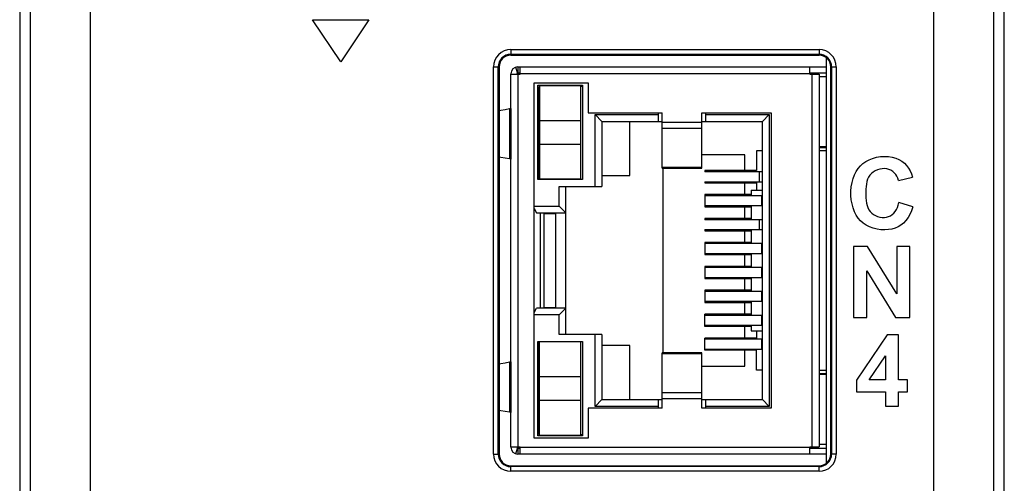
# Model space of a CAD drawing. Header units: millimetres. Extents: x 4414 to 5520, y -269 to 495.
# Tile 23 of 53: x 4793 to 4835, y -58 to -38. Entities that reach past the tile are written whole.
import ezdxf

# ---------------------------------------------------------------- set-up
doc = ezdxf.new("R2010")
doc.units = ezdxf.units.MM
doc.header["$LTSCALE"] = 23.1
doc.layers.get('0').update_dxf_attribs({"linetype": 'CONTINUOUS'})

msp = doc.modelspace()

# ---------------------------------------------------------------- linework, layer by layer
at = {"color": 0, "linetype": 'Continuous'}
for p, q in [((4793.402, 12.961), (4793.402, -155.439)), ((4835.402, -155.439), (4835.402, 12.961)), ((4793.848, -13.686), (4793.848, -154.993)), ((4796.413, -13.752), (4796.413, -154.942)), ((4832.392, -154.948), (4832.392, -13.752)), ((4834.957, -154.993), (4834.957, -13.686)), ((4807.098, -40.033), (4805.898, -38.233)), ((4805.898, -38.233), (4808.298, -38.233)), ((4808.298, -38.233), (4807.098, -40.033)), ((4814.352, -39.508), (4814.352, -39.743)), ((4814.352, -39.508), (4827.502, -39.508)), ((4814.352, -39.708), (4827.502, -39.708)), ((4814.352, -39.743), (4827.502, -39.743)), ((4827.502, -39.508), (4827.502, -39.743)), ((4827.802, -39.844), (4827.802, -57.153)), ((4813.617, -56.753), (4813.617, -40.243)), ((4813.617, -40.243), (4813.852, -40.243)), ((4813.817, -56.753), (4813.817, -40.243)), ((4813.852, -40.243), (4813.852, -56.753)), ((4814.638, -40.495), (4814.568, -40.255)), ((4814.652, -40.243), (4814.652, -40.493)), ((4814.652, -40.243), (4827.802, -40.243)), ((4814.752, -40.548), (4814.752, -40.243)), ((4827.102, -40.548), (4827.102, -40.243)), ((4828.002, -56.753), (4828.002, -40.243)), ((4828.002, -40.243), (4828.237, -40.243)), ((4828.038, -40.243), (4828.038, -56.753)), ((4828.237, -40.243), (4828.237, -56.753)), ((4814.352, -56.453), (4814.352, -40.543)), ((4814.352, -40.548), (4814.752, -40.548)), ((4814.602, -40.548), (4814.602, -40.543)), ((4814.652, -40.493), (4814.752, -40.493)), ((4814.652, -40.543), (4814.652, -40.548)), ((4814.652, -40.543), (4814.752, -40.543)), ((4814.652, -40.548), (4814.652, -56.448)), ((4827.102, -40.543), (4814.752, -40.543)), ((4827.102, -40.493), (4827.802, -40.493)), ((4827.102, -40.543), (4827.452, -40.543)), ((4827.102, -40.548), (4827.502, -40.548)), ((4827.202, -40.543), (4827.202, -40.548)), ((4827.202, -56.448), (4827.202, -40.548)), ((4827.452, -40.543), (4827.452, -40.548)), ((4827.502, -40.548), (4827.502, -56.448)), ((4827.802, -40.67), (4827.502, -40.665)), ((4815.352, -56.068), (4815.352, -40.928)), ((4815.352, -40.928), (4817.652, -40.928)), ((4815.507, -45.048), (4815.507, -41.028)), ((4815.507, -41.028), (4817.407, -41.028)), ((4815.557, -44.998), (4815.557, -41.078)), ((4815.582, -41.078), (4815.557, -41.078)), ((4815.582, -41.038), (4815.582, -45.038)), ((4815.582, -41.038), (4817.332, -41.038)), ((4817.332, -45.038), (4817.332, -41.038)), ((4817.407, -41.078), (4817.332, -41.078)), ((4817.407, -41.028), (4817.407, -45.048)), ((4817.652, -40.928), (4817.652, -42.198)), ((4815.557, -41.468), (4815.582, -41.468)), ((4814.3, -42.025), (4814.347, -42.018)), ((4814.3, -42.025), (4814.3, -44.171)), ((4814.347, -42.018), (4814.347, -44.178)), ((4815.582, -42.068), (4815.557, -42.068)), ((4817.652, -42.198), (4820.807, -42.198)), ((4817.944, -45.348), (4817.944, -42.28)), ((4817.944, -42.28), (4818.232, -42.568)), ((4817.944, -42.28), (4820.657, -42.28)), ((4820.657, -42.568), (4820.657, -42.198)), ((4820.807, -44.565), (4820.807, -42.198)), ((4822.507, -44.565), (4822.507, -42.198)), ((4822.507, -42.198), (4825.452, -42.198)), ((4822.657, -42.198), (4822.657, -42.568)), ((4822.657, -42.28), (4825.371, -42.28)), ((4825.082, -42.568), (4825.371, -42.28)), ((4825.371, -42.28), (4825.371, -54.717)), ((4825.452, -42.198), (4825.452, -54.798)), ((4817.332, -42.538), (4815.582, -42.538)), ((4818.232, -42.568), (4818.232, -45.348)), ((4818.232, -42.568), (4820.807, -42.568)), ((4819.432, -44.868), (4819.432, -42.568)), ((4820.807, -42.607), (4822.507, -42.607)), ((4822.507, -42.568), (4825.082, -42.568)), ((4825.082, -54.428), (4825.082, -42.568)), ((4822.507, -42.866), (4820.807, -42.866)), ((4815.582, -43.538), (4817.332, -43.538)), ((4827.502, -43.632), (4827.802, -43.626)), ((4827.502, -43.678), (4827.802, -43.678)), ((4815.557, -44.008), (4815.582, -44.008)), ((4824.332, -43.998), (4822.507, -43.998)), ((4824.332, -44.668), (4824.332, -43.998)), ((4824.832, -43.828), (4824.832, -44.668)), ((4825.082, -43.828), (4824.832, -43.828)), ((4827.802, -43.828), (4827.502, -43.828)), ((4814.347, -44.178), (4814.3, -44.171)), ((4815.582, -44.608), (4815.557, -44.608)), ((4818.232, -44.868), (4819.432, -44.868)), ((4820.807, -44.525), (4822.507, -44.525)), ((4820.807, -44.565), (4822.507, -44.565)), ((4820.832, -44.565), (4820.832, -52.432)), ((4822.626, -44.668), (4822.626, -44.718)), ((4824.832, -44.668), (4822.626, -44.668)), ((4825.082, -44.718), (4822.626, -44.718)), ((4824.963, -45.138), (4824.963, -44.718)), ((4817.407, -45.048), (4815.507, -45.048)), ((4815.557, -44.998), (4815.582, -44.998)), ((4817.332, -45.038), (4815.582, -45.038)), ((4816.257, -45.038), (4816.257, -45.048)), ((4816.414, -46.18), (4816.414, -45.348)), ((4816.414, -45.348), (4818.232, -45.348)), ((4816.702, -51.648), (4816.702, -45.348)), ((4822.626, -45.138), (4822.626, -45.188)), ((4822.626, -45.138), (4825.082, -45.138)), ((4822.626, -45.188), (4824.832, -45.188)), ((4824.332, -45.688), (4824.332, -45.188)), ((4824.832, -45.188), (4824.832, -45.498)), ((4830.887, -45.09), (4831.492, -44.946)), ((4822.626, -45.688), (4822.626, -46.208)), ((4824.607, -45.688), (4822.626, -45.688)), ((4825.082, -45.738), (4822.626, -45.738)), ((4824.107, -45.738), (4824.107, -45.688)), ((4824.607, -45.498), (4824.607, -45.738)), ((4824.607, -45.498), (4825.082, -45.498)), ((4825.063, -46.158), (4825.063, -45.738)), ((4815.352, -46.18), (4816.414, -46.18)), ((4816.414, -46.18), (4816.702, -46.468)), ((4822.626, -46.158), (4825.082, -46.158)), ((4823.257, -46.158), (4823.257, -46.208)), ((4824.107, -46.208), (4824.107, -46.158)), ((4824.607, -46.158), (4824.607, -46.758)), ((4831.501, -46.207), (4830.908, -46.025)), ((4815.352, -46.276), (4815.452, -46.468)), ((4815.452, -46.468), (4816.702, -46.468)), ((4815.602, -46.468), (4815.602, -50.528)), ((4815.757, -46.498), (4815.757, -50.498)), ((4815.757, -46.498), (4816.257, -46.498)), ((4816.102, -46.498), (4816.102, -46.468)), ((4816.257, -46.468), (4816.257, -50.528)), ((4822.626, -46.208), (4824.607, -46.208)), ((4824.332, -46.708), (4824.332, -46.208)), ((4822.626, -46.708), (4822.626, -46.758)), ((4824.607, -46.708), (4822.626, -46.708)), ((4825.082, -46.758), (4822.626, -46.758)), ((4823.257, -46.708), (4823.257, -46.758)), ((4824.107, -46.758), (4824.107, -46.708)), ((4824.963, -47.178), (4824.963, -46.758)), ((4822.626, -47.178), (4822.626, -47.228)), ((4822.626, -47.178), (4825.082, -47.178)), ((4822.626, -47.228), (4824.607, -47.228)), ((4823.257, -47.178), (4823.257, -47.228)), ((4824.107, -47.228), (4824.107, -47.178)), ((4824.332, -47.728), (4824.332, -47.228)), ((4824.607, -47.178), (4824.607, -47.778)), ((4822.626, -47.728), (4822.626, -48.248)), ((4824.607, -47.728), (4822.626, -47.728)), ((4825.082, -47.778), (4822.626, -47.778)), ((4823.257, -47.728), (4823.257, -47.778)), ((4824.107, -47.778), (4824.107, -47.728)), ((4825.063, -48.198), (4825.063, -47.778)), ((4822.626, -48.198), (4825.082, -48.198)), ((4822.626, -48.248), (4824.607, -48.248)), ((4824.107, -48.248), (4824.107, -48.198)), ((4824.332, -48.748), (4824.332, -48.248)), ((4824.607, -48.198), (4824.607, -48.798)), ((4828.969, -47.895), (4828.969, -50.926)), ((4829.563, -47.895), (4828.969, -47.895)), ((4830.811, -49.927), (4829.563, -47.895)), ((4830.811, -47.895), (4830.811, -49.927)), ((4831.378, -47.895), (4830.811, -47.895)), ((4831.378, -50.926), (4831.378, -47.895)), ((4822.626, -48.748), (4822.626, -49.268)), ((4824.607, -48.748), (4822.626, -48.748)), ((4825.082, -48.798), (4822.626, -48.798)), ((4824.107, -48.798), (4824.107, -48.748)), ((4825.063, -49.218), (4825.063, -48.798)), ((4829.536, -50.926), (4829.536, -48.934)), ((4829.536, -48.934), (4830.765, -50.926)), ((4822.626, -49.218), (4825.082, -49.218)), ((4822.626, -49.268), (4824.607, -49.268)), ((4823.257, -49.218), (4823.257, -49.268)), ((4824.107, -49.268), (4824.107, -49.218)), ((4824.332, -49.768), (4824.332, -49.268)), ((4824.607, -49.218), (4824.607, -49.818)), ((4822.626, -49.768), (4822.626, -50.288)), ((4824.607, -49.768), (4822.626, -49.768)), ((4825.082, -49.818), (4822.626, -49.818)), ((4823.257, -49.768), (4823.257, -49.818)), ((4824.107, -49.818), (4824.107, -49.768)), ((4825.063, -50.238), (4825.063, -49.818)), ((4822.626, -50.238), (4825.082, -50.238)), ((4822.626, -50.288), (4824.607, -50.288)), ((4823.257, -50.238), (4823.257, -50.288)), ((4824.107, -50.288), (4824.107, -50.238)), ((4824.332, -50.788), (4824.332, -50.288)), ((4824.607, -50.238), (4824.607, -50.838)), ((4815.352, -50.721), (4815.452, -50.528)), ((4816.414, -50.817), (4815.352, -50.817)), ((4816.702, -50.528), (4815.452, -50.528)), ((4815.757, -50.498), (4816.257, -50.498)), ((4816.102, -50.528), (4816.102, -50.498)), ((4816.414, -50.817), (4816.702, -50.528)), ((4816.414, -51.648), (4816.414, -50.817)), ((4822.626, -51.308), (4822.626, -50.788)), ((4824.607, -50.788), (4822.626, -50.788)), ((4823.257, -50.788), (4823.257, -50.838)), ((4824.107, -50.838), (4824.107, -50.788)), ((4825.082, -50.838), (4822.626, -50.838)), ((4825.063, -51.258), (4825.063, -50.838)), ((4828.969, -50.926), (4829.536, -50.926)), ((4830.765, -50.926), (4831.378, -50.926)), ((4818.232, -51.648), (4816.414, -51.648)), ((4817.944, -54.717), (4817.944, -51.648)), ((4818.232, -51.648), (4818.232, -54.428)), ((4822.626, -51.258), (4825.082, -51.258)), ((4824.607, -51.308), (4822.626, -51.308)), ((4824.107, -51.308), (4824.107, -51.258)), ((4824.332, -51.808), (4824.332, -51.308)), ((4824.607, -51.258), (4824.607, -51.498)), ((4824.607, -51.498), (4825.082, -51.498)), ((4824.832, -51.498), (4824.832, -51.808)), ((4815.507, -55.968), (4815.507, -51.948)), ((4815.507, -51.948), (4817.407, -51.948)), ((4815.557, -55.918), (4815.557, -51.998)), ((4815.582, -51.998), (4815.557, -51.998)), ((4815.582, -55.958), (4815.582, -51.958)), ((4815.582, -51.958), (4817.332, -51.958)), ((4816.257, -51.948), (4816.257, -51.958)), ((4817.332, -55.958), (4817.332, -51.958)), ((4817.407, -51.948), (4817.407, -55.968)), ((4822.626, -52.328), (4822.626, -51.808)), ((4824.832, -51.808), (4822.626, -51.808)), ((4825.082, -51.858), (4822.626, -51.858)), ((4825.063, -52.278), (4825.063, -51.858)), ((4830.403, -51.666), (4829.092, -53.594)), ((4830.891, -51.666), (4830.403, -51.666)), ((4830.891, -53.592), (4830.891, -51.666)), ((4815.582, -52.388), (4815.557, -52.388)), ((4819.432, -52.128), (4818.232, -52.128)), ((4819.432, -54.428), (4819.432, -52.128)), ((4820.807, -54.798), (4820.807, -52.432)), ((4822.507, -52.432), (4820.807, -52.432)), ((4822.507, -52.472), (4820.807, -52.472)), ((4822.507, -54.798), (4822.507, -52.432)), ((4822.626, -52.278), (4825.082, -52.278)), ((4824.832, -52.328), (4822.626, -52.328)), ((4824.332, -52.998), (4824.332, -52.328)), ((4824.832, -53.168), (4824.832, -52.328)), ((4814.3, -52.825), (4814.347, -52.818)), ((4814.3, -52.825), (4814.3, -54.971)), ((4814.347, -52.818), (4814.347, -54.978)), ((4829.635, -53.592), (4830.328, -52.557)), ((4830.328, -52.557), (4830.328, -53.592)), ((4815.557, -52.988), (4815.582, -52.988)), ((4822.507, -52.998), (4824.332, -52.998)), ((4825.082, -53.168), (4824.832, -53.168)), ((4827.502, -53.168), (4827.802, -53.168)), ((4827.502, -53.318), (4827.802, -53.318)), ((4817.332, -53.458), (4815.582, -53.458)), ((4827.802, -53.37), (4827.502, -53.365)), ((4829.092, -53.594), (4829.092, -54.1)), ((4830.328, -53.592), (4829.635, -53.592)), ((4831.268, -53.592), (4830.891, -53.592)), ((4831.268, -54.1), (4831.268, -53.592)), ((4820.807, -54.13), (4822.507, -54.13)), ((4829.092, -54.1), (4830.328, -54.1)), ((4830.328, -54.1), (4830.328, -54.71)), ((4830.891, -54.71), (4830.891, -54.1)), ((4830.891, -54.1), (4831.268, -54.1)), ((4815.582, -54.458), (4817.332, -54.458)), ((4817.944, -54.717), (4818.232, -54.428)), ((4818.232, -54.428), (4820.807, -54.428)), ((4820.657, -54.798), (4820.657, -54.428)), ((4822.507, -54.39), (4820.807, -54.39)), ((4822.507, -54.428), (4825.082, -54.428)), ((4822.657, -54.428), (4822.657, -54.798)), ((4825.082, -54.428), (4825.371, -54.717)), ((4814.347, -54.978), (4814.3, -54.971)), ((4815.582, -54.928), (4815.557, -54.928)), ((4817.652, -54.798), (4817.652, -56.068)), ((4820.807, -54.798), (4817.652, -54.798)), ((4820.657, -54.717), (4817.944, -54.717)), ((4825.452, -54.798), (4822.507, -54.798)), ((4825.371, -54.717), (4822.657, -54.717)), ((4830.328, -54.71), (4830.891, -54.71)), ((4815.557, -55.528), (4815.582, -55.528)), ((4817.652, -56.068), (4815.352, -56.068)), ((4817.407, -55.968), (4815.507, -55.968)), ((4815.557, -55.918), (4815.582, -55.918)), ((4817.332, -55.958), (4815.582, -55.958)), ((4817.332, -55.918), (4817.407, -55.918)), ((4814.352, -56.448), (4814.752, -56.448)), ((4814.568, -56.741), (4814.638, -56.501)), ((4814.602, -56.448), (4814.602, -56.453)), ((4814.652, -56.448), (4814.652, -56.453)), ((4814.652, -56.453), (4814.752, -56.453)), ((4814.652, -56.503), (4814.652, -56.753)), ((4814.652, -56.503), (4814.752, -56.503)), ((4814.752, -56.753), (4814.752, -56.448)), ((4814.752, -56.453), (4827.102, -56.453)), ((4827.102, -56.753), (4827.102, -56.448)), ((4827.102, -56.448), (4827.502, -56.448)), ((4827.102, -56.453), (4827.452, -56.453)), ((4827.102, -56.503), (4827.802, -56.503)), ((4827.202, -56.448), (4827.202, -56.453)), ((4827.452, -56.448), (4827.452, -56.453)), ((4827.502, -56.332), (4827.802, -56.326)), ((4813.617, -56.753), (4813.852, -56.753)), ((4827.802, -56.753), (4814.652, -56.753)), ((4828.237, -56.753), (4828.002, -56.753)), ((4814.352, -57.488), (4814.352, -57.253)), ((4814.352, -57.253), (4827.502, -57.253)), ((4827.502, -57.288), (4814.352, -57.288)), ((4827.502, -57.488), (4814.352, -57.488)), ((4827.502, -57.488), (4827.502, -57.253))]:
    msp.add_line(p, q, dxfattribs=at)
for points in [[(4813.852, -42.098), (4813.927, -42.084), (4814.106, -42.055), (4814.3, -42.025)], [(4814.3, -44.171), (4814.106, -44.142), (4813.927, -44.112), (4813.852, -44.099)], [(4828.951, -45.002), (4829.01, -44.844), (4829.081, -44.703), (4829.166, -44.575), (4829.264, -44.462), (4829.374, -44.362), (4829.496, -44.276), (4829.632, -44.203), (4829.783, -44.143), (4829.948, -44.096), (4830.115, -44.067), (4830.285, -44.058), (4830.458, -44.067), (4830.621, -44.092), (4830.77, -44.135), (4830.909, -44.194), (4831.034, -44.266), (4831.143, -44.35), (4831.237, -44.447), (4831.318, -44.556), (4831.389, -44.675), (4831.447, -44.805), (4831.492, -44.946)], [(4830.887, -45.09), (4830.857, -44.994), (4830.818, -44.908), (4830.769, -44.831), (4830.71, -44.762), (4830.641, -44.702), (4830.565, -44.654), (4830.481, -44.618), (4830.391, -44.594), (4830.296, -44.583), (4830.197, -44.585), (4830.094, -44.601), (4829.995, -44.629), (4829.9, -44.672), (4829.81, -44.727), (4829.732, -44.791), (4829.668, -44.864), (4829.615, -44.946), (4829.573, -45.036), (4829.541, -45.133), (4829.519, -45.238), (4829.503, -45.348), (4829.493, -45.463), (4829.489, -45.583), (4829.49, -45.703), (4829.495, -45.821), (4829.505, -45.938), (4829.522, -46.049), (4829.549, -46.15)], [(4831.501, -46.207), (4831.444, -46.378), (4831.376, -46.533), (4831.297, -46.671), (4831.206, -46.794), (4831.104, -46.901), (4830.993, -46.991), (4830.874, -47.062), (4830.746, -47.117), (4830.609, -47.157), (4830.459, -47.183), (4830.301, -47.194), (4830.141, -47.188), (4829.977, -47.163), (4829.812, -47.121), (4829.657, -47.064), (4829.516, -46.992), (4829.386, -46.904), (4829.269, -46.803), (4829.169, -46.688), (4829.082, -46.559), (4829.009, -46.417), (4828.95, -46.259), (4828.906, -46.088), (4828.876, -45.912), (4828.861, -45.727), (4828.861, -45.536), (4828.876, -45.351), (4828.906, -45.173), (4828.951, -45.002)], [(4829.549, -46.15), (4829.584, -46.245), (4829.628, -46.332), (4829.684, -46.409), (4829.749, -46.477), (4829.822, -46.536), (4829.906, -46.586), (4829.998, -46.626), (4830.092, -46.653), (4830.188, -46.666), (4830.285, -46.666), (4830.377, -46.653), (4830.463, -46.629), (4830.545, -46.592), (4830.62, -46.543), (4830.687, -46.481), (4830.748, -46.408), (4830.8, -46.326), (4830.844, -46.235), (4830.88, -46.135), (4830.908, -46.025)], [(4813.852, -52.898), (4813.927, -52.884), (4814.106, -52.855), (4814.3, -52.825)], [(4814.3, -54.971), (4814.106, -54.942), (4813.927, -54.912), (4813.852, -54.899)]]:
    msp.add_lwpolyline(points, dxfattribs=at)
for centre, radius, start, end in [((4814.352, -40.243), 0.735, 90, 180), ((4814.352, -40.243), 0.535, 90, 180), ((4814.352, -40.243), 0.5, 90, 180), ((4827.502, -40.243), 0.735, 0, 90), ((4827.502, -40.243), 0.535, 0, 90), ((4827.502, -40.243), 0.5, 0, 90), ((4814.652, -40.543), 0.3, 90, 180), ((4814.652, -40.543), 0.05, 90, 180), ((4827.002, -40.543), 0.3, 0, 9.6272), ((4814.652, -56.453), 0.3, 180, 270), ((4814.652, -56.453), 0.05, 180, 270), ((4827.002, -56.453), 0.3, 350.3728, 0), ((4814.352, -56.753), 0.735, 180, 270), ((4814.352, -56.753), 0.535, 180, 270), ((4814.352, -56.753), 0.5, 180, 270), ((4827.502, -56.753), 0.735, 270, 0), ((4827.502, -56.753), 0.535, 270, 0), ((4827.502, -56.753), 0.5, 270, 0)]:
    msp.add_arc(centre, radius, start, end, dxfattribs=at)

doc.saveas('drawing.dxf')
